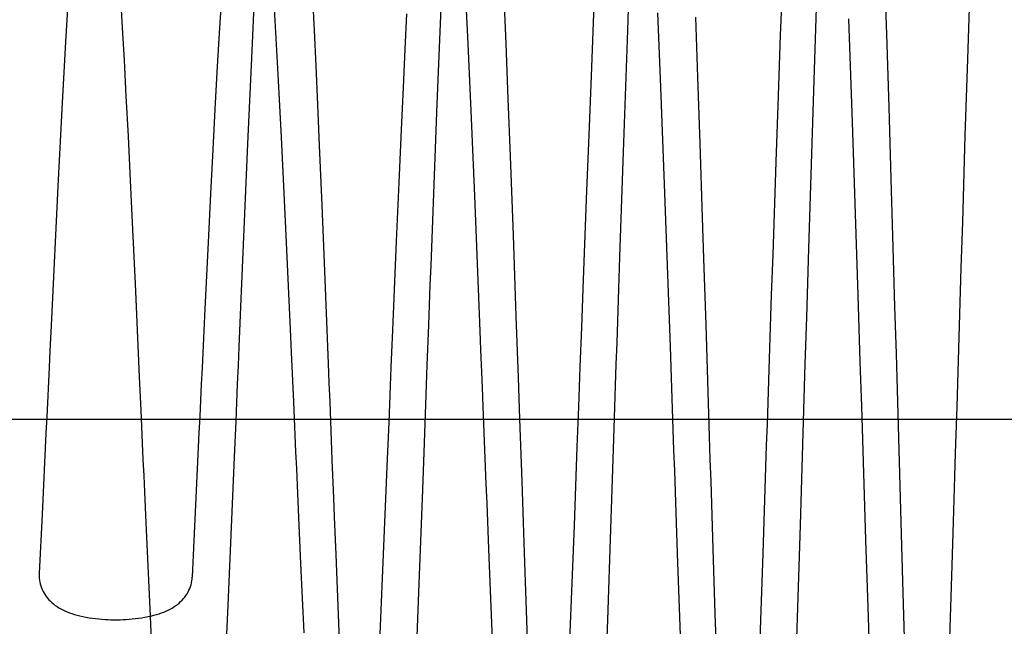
# Model space of a CAD drawing. Header units: inches. Extents: x 0 to 100, y 0 to 65.
# Tile 7 of 121: x 15.647 to 15.962, y 5.982 to 6.176. Entities that reach past the tile are written whole.
import ezdxf

# ---------------------------------------------------------------- set-up
doc = ezdxf.new("R2010")
doc.units = ezdxf.units.IN
doc.header["$LTSCALE"] = 5.5
doc.header["$MEASUREMENT"] = 0
doc.linetypes.add('HIDDEN', pattern=[0.2, 0.1, -0.1])
doc.layers.get('0').update_dxf_attribs({"linetype": 'CONTINUOUS'})
doc.layers.add('DEFAULT_2', color=8, linetype='HIDDEN')
doc.layers.add('DIMENSIONS', color=7, linetype='CONTINUOUS')
doc.styles.get("Standard").update_dxf_attribs({"font": 'arial.ttf'})
doc.dimstyles.new('DIMSTYLE_1', dxfattribs={"dimtxt": 0.441176, "dimasz": 0.588235, "dimexe": 0.09, "dimexo": 0.07, "dimgap": 0.0375, "dimtad": 0, "dimtih": 1, "dimtoh": 1, "dimzin": 4, "dimdsep": 46, "dimtxsty": 'Standard', "dimblk": '_FILLED', "dimblk1": '_FILLED', "dimblk2": '_FILLED', "dimcen": 0.09, "dimadec": 3, "dimazin": 1, "dimtfac": 1, "dimtdec": 3, "dimtofl": 0, "dimtmove": 0, "dimatfit": 3, "dimldrblk": '_FILLED', "dimfxl": 0, "dimtolj": 1, "dimtzin": 4, "dimarcsym": 0})

# ---------------------------------------------------------------- blocks, each defined once
blk = doc.blocks.new('_FILLED')
at = {"color": 0, "linetype": 'ByBlock'}
blk.add_solid([(0, 0), (-1, 0.2), (-1, -0.2)], dxfattribs=at)
blk = doc.blocks.new('*D1')
at = {"layer": 'DIMENSIONS', "color": 2, "linetype": 'Continuous'}
for p, q in [((20.81261, 47.39155), (11.94526, 47.39155)), ((12.47467, 47.39155), (12.47467, 26.73898)), ((12.47467, 5.20405), (12.47467, 25.85663)), ((20.81261, 5.20405), (11.94526, 5.20405))]:
    blk.add_line(p, q, dxfattribs=at)
at = {"layer": 'DIMENSIONS', "color": 2, "linetype": 'Continuous', "xscale": 0.5882352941, "yscale": 0.5882352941, "zscale": 0.5882352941}
for p, rotation in [((12.47467, 47.39155), 90), ((12.47467, 5.20405), 270)]:
    blk.add_blockref('_FILLED', p, dxfattribs=dict(at, rotation=rotation))
at = {"layer": 'DIMENSIONS', "color": 2, "linetype": 'Continuous', "insert": (12.47467, 26.51839), "char_height": 0.441176, "width": 1.5416576, "attachment_point": 2, "line_spacing_factor": 0.9}
blk.add_mtext('42.19', dxfattribs=at)
blk = doc.blocks.new('*D12')
at = {"layer": 'DIMENSIONS', "color": 2, "linetype": 'Continuous'}
for p, q in [((19.40636, 46.5478), (13.85421, 46.5478)), ((14.38362, 46.5478), (14.38362, 25.42138)), ((14.38362, 6.0478), (14.38362, 24.53902)), ((19.40636, 6.0478), (13.85421, 6.0478))]:
    blk.add_line(p, q, dxfattribs=at)
at = {"layer": 'DIMENSIONS', "color": 2, "linetype": 'Continuous', "xscale": 0.5882352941, "yscale": 0.5882352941, "zscale": 0.5882352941}
for p, rotation in [((14.38362, 46.5478), 90), ((14.38362, 6.0478), 270)]:
    blk.add_blockref('_FILLED', p, dxfattribs=dict(at, rotation=rotation))
at = {"layer": 'DIMENSIONS', "color": 2, "linetype": 'Continuous', "insert": (14.38362, 25.20079), "char_height": 0.441176, "width": 1.5416576, "attachment_point": 2, "line_spacing_factor": 0.9}
blk.add_mtext('40.50', dxfattribs=at)

msp = doc.modelspace()

# ---------------------------------------------------------------- linework, layer by layer
at = {"color": 7, "linetype": 'Continuous'}
for p, q in [((15.84229, 6.20424), (15.84109, 6.17204)), ((15.90217, 6.2035), (15.90062, 6.15624)), ((15.83027, 6.17465), (15.83093, 6.19025)), ((15.89004, 6.17059), (15.8907, 6.18844)), ((15.66257, 6.18521), (15.66158, 6.16846)), ((15.72209, 6.18694), (15.72105, 6.16554)), ((15.78157, 6.18198), (15.78021, 6.14877)), ((15.94983, 6.16287), (15.95054, 6.18444)), ((15.71067, 6.16955), (15.71125, 6.1794)), ((15.77009, 6.16613), (15.77063, 6.17738)), ((15.82957, 6.15751), (15.83027, 6.17465)), ((15.71006, 6.15877), (15.71067, 6.16955)), ((15.84109, 6.17204), (15.83972, 6.13329)), ((15.88935, 6.15123), (15.89004, 6.17059)), ((15.66158, 6.16846), (15.6605, 6.14896)), ((15.76951, 6.15382), (15.77009, 6.16613)), ((15.72105, 6.16554), (15.71969, 6.13584)), ((15.94906, 6.13848), (15.94983, 6.16287)), ((15.70941, 6.14696), (15.71006, 6.15877)), ((15.82883, 6.13879), (15.82957, 6.15751)), ((15.7689, 6.1404), (15.76951, 6.15382)), ((15.90062, 6.15624), (15.89895, 6.10245)), ((15.88861, 6.13009), (15.88935, 6.15123)), ((15.6605, 6.14896), (15.65913, 6.12232)), ((15.78021, 6.14877), (15.77823, 6.09703)), ((15.70873, 6.13402), (15.70941, 6.14696)), ((15.76826, 6.12588), (15.7689, 6.1404)), ((15.82803, 6.11823), (15.82883, 6.13879)), ((15.94821, 6.11082), (15.94906, 6.13848)), ((15.71969, 6.13584), (15.71767, 6.08878)), ((15.70801, 6.11985), (15.70873, 6.13402)), ((15.83972, 6.13329), (15.83858, 6.09976)), ((15.88761, 6.10048), (15.88861, 6.13009)), ((15.76735, 6.10483), (15.76826, 6.12588)), ((15.65913, 6.12232), (15.65706, 6.08002)), ((15.70724, 6.1044), (15.70801, 6.11985)), ((15.82695, 6.08953), (15.82803, 6.11823)), ((15.94776, 6.09622), (15.94821, 6.11082)), ((15.70621, 6.08314), (15.70724, 6.1044)), ((15.76615, 6.07631), (15.76735, 6.10483)), ((15.88717, 6.08755), (15.88761, 6.10048)), ((15.89895, 6.10245), (15.8985, 6.08774)), ((15.83858, 6.09976), (15.83812, 6.08611)), ((15.94731, 6.0815), (15.94776, 6.09622)), ((15.71767, 6.08878), (15.71693, 6.07107)), ((15.82649, 6.07725), (15.82695, 6.08953)), ((15.88672, 6.07407), (15.88717, 6.08755)), ((15.83812, 6.08611), (15.83767, 6.07236)), ((15.70553, 6.0691), (15.70621, 6.08314)), ((15.65706, 6.08002), (15.65656, 6.06963)), ((15.77752, 6.078), (15.77705, 6.06525)), ((15.76566, 6.06453), (15.76615, 6.07631)), ((15.82603, 6.06467), (15.82649, 6.07725)), ((15.65656, 6.06963), (15.65631, 6.0644)), ((15.89783, 6.06563), (15.89739, 6.05087)), ((15.94642, 6.05192), (15.94664, 6.05935)), ((15.71594, 6.04734), (15.71546, 6.03575)), ((15.76444, 6.03529), (15.76492, 6.04685)), ((15.65531, 6.04344), (15.65406, 6.01747)), ((15.70208, 5.99763), (15.70431, 6.04358)), ((15.83654, 6.03845), (15.8361, 6.02546)), ((15.88511, 6.02572), (15.88557, 6.03948)), ((15.71546, 6.03575), (15.7143, 6.00842)), ((15.76205, 5.9794), (15.76444, 6.03529)), ((15.77591, 6.03434), (15.77547, 6.02261)), ((15.82415, 6.01402), (15.82485, 6.03277)), ((15.89672, 6.02876), (15.89627, 6.0141)), ((15.9453, 6.01515), (15.94574, 6.02967)), ((15.8361, 6.02546), (15.83568, 6.01292)), ((15.88442, 6.00505), (15.88511, 6.02572)), ((15.77547, 6.02261), (15.77444, 5.99542)), ((15.65406, 6.01747), (15.65313, 5.99872)), ((15.94487, 6.00117), (15.9453, 6.01515)), ((15.8222, 5.96324), (15.82415, 6.01402)), ((15.89627, 6.0141), (15.89515, 5.97791)), ((15.7143, 6.00842), (15.71345, 5.98856)), ((15.88254, 5.95081), (15.88442, 6.00505)), ((15.94283, 5.93644), (15.94487, 6.00117)), ((15.77444, 5.99542), (15.77368, 5.97571)), ((15.71345, 5.98856), (15.71264, 5.97047)), ((15.68856, 5.98501), (15.68991, 5.95612))]:
    msp.add_line(p, q, dxfattribs=at)
for points in [[(15.77823, 6.09703), (15.778, 6.09073), (15.77752, 6.078)], [(15.8985, 6.08774), (15.89828, 6.08037), (15.89783, 6.06563)], [(15.94664, 6.05935), (15.94709, 6.07413), (15.94731, 6.0815)], [(15.83767, 6.07236), (15.83744, 6.06547), (15.83721, 6.05862), (15.83698, 6.05182), (15.83676, 6.04509), (15.83654, 6.03845)], [(15.88557, 6.03948), (15.8858, 6.04637), (15.88603, 6.05328), (15.88626, 6.06024), (15.88649, 6.06718), (15.88672, 6.07407)], [(15.70506, 6.05915), (15.7053, 6.06418), (15.70553, 6.0691)], [(15.71693, 6.07107), (15.71668, 6.06511), (15.71643, 6.05916), (15.71619, 6.05323), (15.71594, 6.04734)], [(15.65631, 6.0644), (15.65556, 6.04868), (15.65531, 6.04344)], [(15.76492, 6.04685), (15.76516, 6.05272), (15.76541, 6.05862), (15.76566, 6.06453)], [(15.77705, 6.06525), (15.77682, 6.05893), (15.77658, 6.05267)], [(15.82556, 6.05192), (15.82579, 6.05831), (15.82603, 6.06467)], [(15.70431, 6.04358), (15.70456, 6.04883), (15.70506, 6.05915)], [(15.77658, 6.05267), (15.77613, 6.04036), (15.77591, 6.03434)], [(15.82485, 6.03277), (15.82508, 6.03914), (15.82556, 6.05192)], [(15.89739, 6.05087), (15.89694, 6.03612), (15.89672, 6.02876)], [(15.94574, 6.02967), (15.94597, 6.03706), (15.94642, 6.05192)], [(15.83568, 6.01292), (15.83469, 5.98379), (15.8345, 5.97835)], [(15.65313, 5.99872), (15.65312, 5.99842), (15.65312, 5.99779), (15.65316, 5.99717), (15.65323, 5.99655), (15.65334, 5.99593), (15.65348, 5.99532), (15.65366, 5.99472), (15.65386, 5.99412), (15.65411, 5.99353), (15.65438, 5.99295), (15.65469, 5.99239), (15.65503, 5.99184), (15.65541, 5.99131), (15.65581, 5.99079), (15.65624, 5.99029), (15.65671, 5.98981), (15.6572, 5.98935), (15.65772, 5.98891), (15.65827, 5.98848), (15.65884, 5.98808), (15.65944, 5.98771), (15.66006, 5.98735), (15.6607, 5.98701), (15.66138, 5.9867), (15.66208, 5.98639), (15.66282, 5.98611), (15.66359, 5.98584), (15.66441, 5.98558), (15.66527, 5.98533), (15.66617, 5.9851), (15.66712, 5.98489), (15.6681, 5.9847), (15.66911, 5.98452), (15.67013, 5.98437), (15.67116, 5.98424), (15.67219, 5.98413), (15.67321, 5.98405), (15.67421, 5.98398), (15.67517, 5.98393), (15.67609, 5.9839), (15.67695, 5.98389), (15.67756, 5.98388)], [(15.67756, 5.98388), (15.67819, 5.98389), (15.67904, 5.9839), (15.67995, 5.98393), (15.6809, 5.98398), (15.68188, 5.98404), (15.68289, 5.98413), (15.68391, 5.98423), (15.68493, 5.98436), (15.68594, 5.98451), (15.68694, 5.98468), (15.68791, 5.98487), (15.68885, 5.98507), (15.68975, 5.9853), (15.69062, 5.98554), (15.69143, 5.98579), (15.69221, 5.98606), (15.69295, 5.98634), (15.69365, 5.98663), (15.69433, 5.98695), (15.69497, 5.98728), (15.6956, 5.98762), (15.69619, 5.98799), (15.69677, 5.98838), (15.69732, 5.98879), (15.69784, 5.98922), (15.69834, 5.98967), (15.69881, 5.99014), (15.69924, 5.99063), (15.69966, 5.99113), (15.70004, 5.99165), (15.70039, 5.99219), (15.7007, 5.99274), (15.70099, 5.99331), (15.70125, 5.99389), (15.70147, 5.99447), (15.70166, 5.99507), (15.70181, 5.99567), (15.70193, 5.99628), (15.70202, 5.99689), (15.70207, 5.9975), (15.70208, 5.99763)]]:
    msp.add_lwpolyline(points, dxfattribs=at)
at = {"layer": 'DEFAULT_2', "color": 8, "linetype": 'HIDDEN'}
for p, q in [((15.92319, 6.19143), (15.92385, 6.17091)), ((15.72858, 6.17527), (15.72784, 6.18787)), ((15.79011, 6.17017), (15.78928, 6.18744)), ((15.80153, 6.18495), (15.80223, 6.16792)), ((15.67913, 6.18248), (15.67968, 6.17302)), ((15.7405, 6.18257), (15.741, 6.17209)), ((15.85178, 6.15398), (15.85084, 6.17766)), ((15.86283, 6.17633), (15.8635, 6.15718)), ((15.91299, 6.14283), (15.91186, 6.17575)), ((15.67968, 6.17302), (15.68026, 6.1626)), ((15.72953, 6.15799), (15.72858, 6.17527)), ((15.741, 6.17209), (15.74153, 6.16073)), ((15.79117, 6.14645), (15.79011, 6.17017)), ((15.92385, 6.17091), (15.92457, 6.14761)), ((15.80223, 6.16792), (15.80292, 6.1502)), ((15.68026, 6.1626), (15.68088, 6.15108)), ((15.74153, 6.16073), (15.74207, 6.14848)), ((15.73055, 6.13805), (15.72953, 6.15799)), ((15.8635, 6.15718), (15.86422, 6.136)), ((15.85294, 6.12296), (15.85178, 6.15398)), ((15.68088, 6.15108), (15.68153, 6.1383)), ((15.74207, 6.14848), (15.74264, 6.13534)), ((15.80292, 6.1502), (15.80361, 6.13188)), ((15.92457, 6.14761), (15.92538, 6.12092)), ((15.79232, 6.11921), (15.79117, 6.14645)), ((15.68153, 6.1383), (15.68223, 6.12415)), ((15.73186, 6.11112), (15.73055, 6.13805)), ((15.74264, 6.13534), (15.74344, 6.11633)), ((15.86422, 6.136), (15.865, 6.11237)), ((15.80361, 6.13188), (15.80454, 6.10671)), ((15.68223, 6.12415), (15.68298, 6.10853)), ((15.85481, 6.0711), (15.85294, 6.12296)), ((15.92538, 6.12092), (15.92581, 6.10647)), ((15.74344, 6.11633), (15.7443, 6.09521)), ((15.865, 6.11237), (15.86543, 6.09926)), ((15.68298, 6.10853), (15.68378, 6.09117)), ((15.80454, 6.10671), (15.80546, 6.08087)), ((15.92581, 6.10647), (15.92647, 6.08396)), ((15.86543, 6.09926), (15.86611, 6.0781)), ((15.86611, 6.0781), (15.86656, 6.06378)), ((15.91548, 6.06628), (15.91503, 6.08048)), ((15.92713, 6.06116), (15.92757, 6.04589)), ((15.79599, 6.02721), (15.79502, 6.05189)), ((15.80662, 6.04806), (15.80732, 6.02813)), ((15.73679, 6.00181), (15.73613, 6.01652)), ((15.68721, 6.01479), (15.68856, 5.98501)), ((15.74788, 6.00472), (15.74969, 5.9598)), ((15.85806, 5.97898), (15.85713, 6.00501)), ((15.73781, 5.97969), (15.73679, 6.00181)), ((15.80823, 6.00215), (15.8099, 5.95565)), ((15.92912, 5.99248), (15.92954, 5.97807)), ((15.91888, 5.96001), (15.91797, 5.98794)), ((15.86904, 5.98576), (15.87009, 5.9537))]:
    msp.add_line(p, q, dxfattribs=at)
for points in [[(15.91503, 6.08048), (15.9148, 6.08754), (15.91299, 6.14283)], [(15.7943, 6.07015), (15.79407, 6.07609), (15.79232, 6.11921)], [(15.73378, 6.06922), (15.73355, 6.07432), (15.73186, 6.11112)], [(15.7443, 6.09521), (15.74548, 6.0657), (15.74572, 6.05957), (15.74596, 6.05342)], [(15.68378, 6.09117), (15.6849, 6.06656), (15.68513, 6.06136)], [(15.92647, 6.08396), (15.92691, 6.06876), (15.92713, 6.06116)], [(15.80546, 6.08087), (15.80615, 6.06125), (15.80639, 6.05467), (15.80662, 6.04806)], [(15.73613, 6.01652), (15.73567, 6.02687), (15.73543, 6.03215), (15.7352, 6.03747), (15.73496, 6.04282), (15.73472, 6.04817), (15.73448, 6.0535), (15.73378, 6.06922)], [(15.79502, 6.05189), (15.79478, 6.05804), (15.7943, 6.07015)], [(15.85713, 6.00501), (15.85667, 6.01818), (15.85643, 6.02478), (15.8562, 6.0314), (15.85597, 6.03802), (15.85574, 6.04465), (15.8555, 6.05127), (15.85527, 6.05789), (15.85481, 6.0711)], [(15.91706, 6.01652), (15.91661, 6.03071), (15.91639, 6.0378), (15.91616, 6.04491), (15.91594, 6.05203), (15.91548, 6.06628)], [(15.86656, 6.06378), (15.86702, 6.04953), (15.86724, 6.04236), (15.86747, 6.03518), (15.8677, 6.02798), (15.86815, 6.01362)], [(15.68513, 6.06136), (15.6856, 6.05083), (15.68584, 6.04556), (15.68607, 6.0403), (15.6863, 6.03507), (15.68654, 6.02989), (15.68676, 6.02478), (15.68721, 6.01479)], [(15.74596, 6.05342), (15.74644, 6.04112), (15.74668, 6.03499), (15.74716, 6.0228)], [(15.92757, 6.04589), (15.92802, 6.03049), (15.92846, 6.01508)], [(15.80732, 6.02813), (15.80755, 6.02152), (15.80778, 6.01496), (15.80823, 6.00215)], [(15.79669, 6.0094), (15.79623, 6.02116), (15.79599, 6.02721)], [(15.74716, 6.0228), (15.7474, 6.01674), (15.74788, 6.00472)], [(15.91797, 5.98794), (15.91729, 6.00941), (15.91706, 6.01652)], [(15.92846, 6.01508), (15.92868, 6.00745), (15.92912, 5.99248)], [(15.86815, 6.01362), (15.86838, 6.00652), (15.86904, 5.98576)], [(15.79796, 5.9776), (15.79691, 6.00374), (15.79669, 6.0094)]]:
    msp.add_lwpolyline(points, dxfattribs=at)

# ---------------------------------------------------------------- dimensions: what is measured, and where the dimension line sits
at = {"layer": 'DIMENSIONS', "color": 2, "linetype": 'Continuous'}
for base, p1, p2, picture, middle in [((12.47467, 5.20405), (20.88261, 47.39155), (20.88261, 5.20405), '*D1', (12.46308, 26.29534)), ((14.38362, 6.0478), (19.47636, 46.5478), (19.47636, 6.0478), '*D12', (14.37203, 24.97774))]:
    dim = msp.add_linear_dim(base=base, p1=p1, p2=p2, angle=270, dimstyle='DIMSTYLE_1', dxfattribs=at)
    dim.commit()
    dim.dimension.update_dxf_attribs({"geometry": picture, "text_midpoint": middle, "dimtype": 160})

doc.saveas('drawing.dxf')
